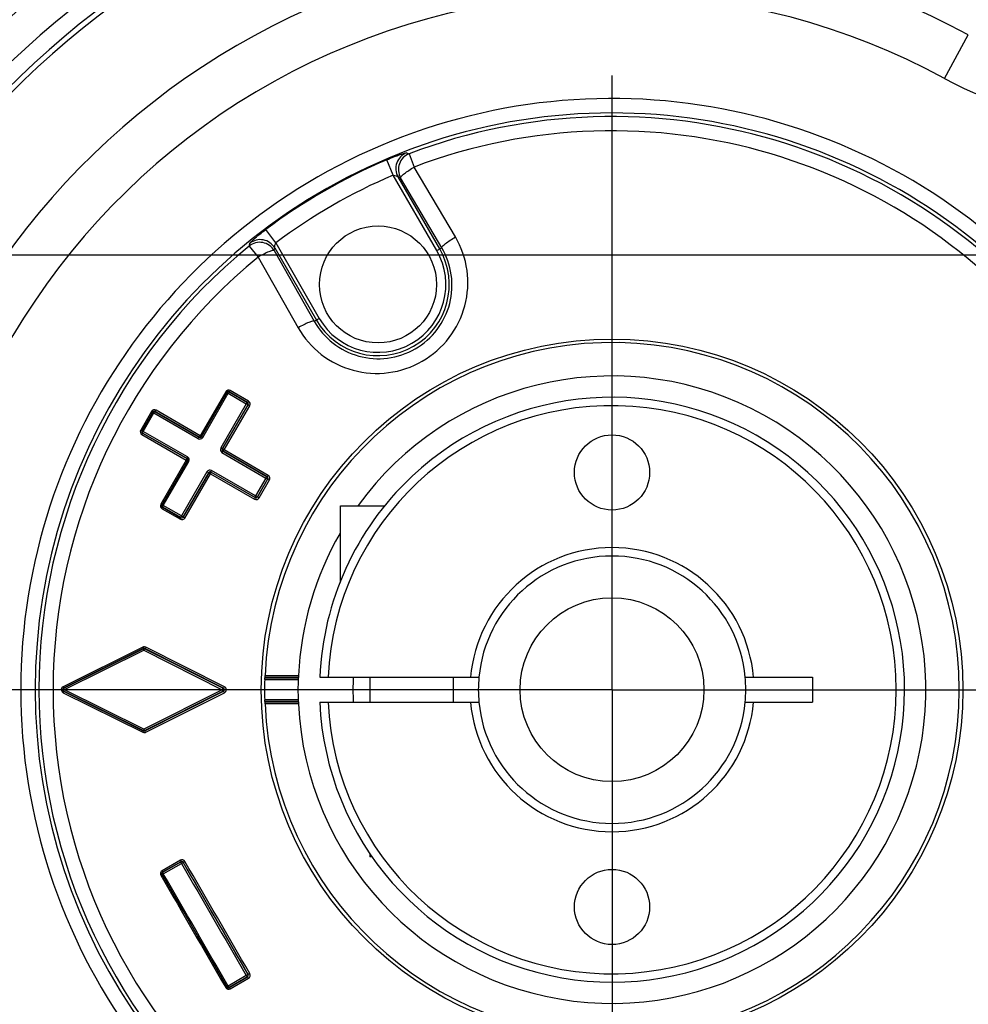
# Model space of a CAD drawing. Header units: millimetres. Extents: x 0 to 594, y 0 to 420.
# Tile 18 of 47: x 257 to 276, y 47 to 67. Entities that reach past the tile are written whole.
import ezdxf

# ---------------------------------------------------------------- set-up
doc = ezdxf.new("R2010")
doc.units = ezdxf.units.MM
doc.header["$LTSCALE"] = 32.67
doc.linetypes.add('CENTER', pattern=[0.6, 0.375, -0.075, 0.075, -0.075])
doc.layers.get('0').update_dxf_attribs({"linetype": 'CONTINUOUS'})
for name, color, linetype in [('ASSY', 7, 'CONTINUOUS'), ('AXIS', 7, 'CONTINUOUS'), ('CHAMFER', 7, 'CONTINUOUS'), ('DRAFT', 7, 'CONTINUOUS'), ('DRIV_DIM', 7, 'CONTINUOUS'), ('ROUND', 7, 'CONTINUOUS')]:
    doc.layers.add(name, color=color, linetype=linetype)
doc.styles.get("Standard").update_dxf_attribs({"font": 'txt', "width": 0.8})
doc.dimstyles.new('DIMSTYLE_2', dxfattribs={"dimtxt": 3.8, "dimasz": 1.8, "dimexe": 2, "dimexo": 1.5, "dimgap": 0.95, "dimtad": 1, "dimdec": 3, "dimlfac": 3, "dimdsep": 46, "dimtxsty": 'STANDARD', "dimblk": 'OPEN', "dimblk1": 'OPEN', "dimblk2": 'OPEN', "dimcen": 0.09, "dimadec": 3, "dimazin": 2, "dimtp": 0.001, "dimtm": 0.001, "dimtfac": 1, "dimtdec": 3, "dimtofl": 0, "dimtmove": 0, "dimatfit": 3, "dimldrblk": 'OPEN', "dimfxl": 1, "dimtolj": 1, "dimarcsym": 0})
doc.dimstyles.new('DIMSTYLE_5', dxfattribs={"dimtxt": 3.8, "dimasz": 1.8, "dimexe": 2, "dimexo": 1.5, "dimgap": 0.95, "dimtad": 1, "dimdec": 3, "dimlfac": 3, "dimdsep": 46, "dimtxsty": 'STANDARD', "dimblk": 'OPEN', "dimblk1": 'OPEN', "dimblk2": 'OPEN', "dimcen": 0.09, "dimadec": 3, "dimazin": 2, "dimtol": 1, "dimtp": 0.02, "dimtm": 0.02, "dimtfac": 1, "dimtdec": 3, "dimtofl": 0, "dimtmove": 0, "dimatfit": 3, "dimldrblk": 'OPEN', "dimfxl": 1, "dimtolj": 1, "dimarcsym": 0})

# ---------------------------------------------------------------- blocks, each defined once
blk = doc.blocks.new('_OPEN')
at = {"color": 0, "linetype": 'ByBlock'}
for p, q in [((0, 0), (-1, 0.342)), ((-1, -0.342), (0, 0)), ((-1, 0), (0, 0))]:
    blk.add_line(p, q, dxfattribs=at)
blk = doc.blocks.new('*D19')
at = {"layer": 'DRIV_DIM', "color": 2, "linetype": 'Continuous'}
for p, q in [((253.576, 61.717), (253.576, 85.274)), ((268.909, 79.252), (268.909, 85.274)), ((253.576, 83.274), (261.242, 83.274)), ((268.909, 83.274), (261.242, 83.274))]:
    blk.add_line(p, q, dxfattribs=at)
at = {"layer": 'DRIV_DIM', "color": 2, "linetype": 'Continuous', "xscale": 1.8, "yscale": 1.8, "zscale": 1.8, "rotation": 180}
blk.add_blockref('_OPEN', (253.576, 83.274), dxfattribs=at)
at = {"layer": 'DRIV_DIM', "color": 2, "linetype": 'Continuous', "xscale": 1.8, "yscale": 1.8, "zscale": 1.8}
blk.add_blockref('_OPEN', (268.909, 83.274), dxfattribs=at)
blk = doc.blocks.new('*D20')
at = {"layer": 'DRIV_DIM', "color": 2, "linetype": 'Continuous'}
for p, q in [((285.576, 70.55), (213.881, 70.55)), ((215.881, 70.55), (215.881, 53.384)), ((215.881, 36.217), (215.881, 53.384)), ((232.82, 36.217), (213.881, 36.217)), ((285.576, 36.217), (243.109, 36.217))]:
    blk.add_line(p, q, dxfattribs=at)
at = {"layer": 'DRIV_DIM', "color": 2, "linetype": 'Continuous', "xscale": 1.8, "yscale": 1.8, "zscale": 1.8}
for p, rotation in [((215.881, 70.55), 90), ((215.881, 36.217), 270)]:
    blk.add_blockref('_OPEN', p, dxfattribs=dict(at, rotation=rotation))
blk = doc.blocks.new('*D21')
at = {"layer": 'DRIV_DIM', "color": 2, "linetype": 'Continuous'}
for p, q in [((223.823, 62.05), (223.823, 53.384)), ((285.076, 62.05), (224.773, 62.05)), ((223.823, 44.717), (223.823, 53.384)), ((285.076, 44.717), (224.773, 44.717))]:
    blk.add_line(p, q, dxfattribs=at)
at = {"layer": 'DRIV_DIM', "color": 2, "linetype": 'Continuous', "xscale": 1.8, "yscale": 1.8, "zscale": 1.8}
for p, rotation in [((223.823, 62.05), 90), ((223.823, 44.717), 270)]:
    blk.add_blockref('_OPEN', p, dxfattribs=dict(at, rotation=rotation))
blk = doc.blocks.new('*D23')
at = {"layer": 'DRIV_DIM', "color": 2, "linetype": 'Continuous'}
for p, q in [((240.126, 53.384), (240.126, 57.384)), ((240.126, 57.384), (240.126, 49.05)), ((246.163, 53.384), (238.126, 53.384)), ((240.126, 19.978), (240.126, 49.05)), ((285.076, 44.717), (238.126, 44.717)), ((240.126, 44.717), (240.126, 19.978))]:
    blk.add_line(p, q, dxfattribs=at)
at = {"layer": 'DRIV_DIM', "color": 2, "linetype": 'Continuous', "xscale": 1.8, "yscale": 1.8, "zscale": 1.8}
for p, rotation in [((240.126, 53.384), 270), ((240.126, 44.717), 90)]:
    blk.add_blockref('_OPEN', p, dxfattribs=dict(at, rotation=rotation))

msp = doc.modelspace()

# ---------------------------------------------------------------- linework, layer by layer
at = {"color": 7, "linetype": 'Continuous'}
for p, q in [((272.90897, 53.63356), (272.90897, 53.13356)), ((264.13148, 50.05022), (264.07563, 50.05022))]:
    msp.add_line(p, q, dxfattribs=at)
msp.add_circle((268.90897, 53.38356), 1.83333, dxfattribs=at)
for radius, start, end in [(18, 92.947941, 267.052059), (17.33333, 92.947941, 267.052059), (5.16667, 177.199748, 182.800252), (2.66667, 174.529701, 185.470299), (2.66667, 354.529701, 5.470299)]:
    msp.add_arc((268.90897, 53.38356), radius, start, end, dxfattribs=at)
at = {"layer": 'ASSY', "color": 7, "linetype": 'Continuous'}
for p, q in [((263.4923, 55.5188), (263.4923, 57.05022)), ((263.4923, 57.05022), (264.38444, 57.05022)), ((264.07563, 53.63356), (264.07563, 53.13356)), ((265.7423, 53.63356), (265.7423, 53.13356)), ((264.07563, 50.11757), (264.07563, 50.05022))]:
    msp.add_line(p, q, dxfattribs=at)
msp.add_circle((264.2423, 61.46646), 1.16667, dxfattribs=at)
at = {"layer": 'AXIS', "color": 7, "linetype": 'CENTER'}
for q in [(268.90897, 77.75199), (247.96472, 53.38356), (268.90897, 29.01513), (324.24229, 53.38356)]:
    msp.add_line((268.90897, 53.38356), q, dxfattribs=at)
at = {"layer": 'AXIS', "color": 7, "linetype": 'Continuous'}
for centre in [(268.90897, 57.71689), (268.90897, 49.05022)]:
    msp.add_circle(centre, 0.75, dxfattribs=at)
for centre, radius, start, end in [((268.90897, 53.38356), 5.83333, 182.456286, 133.127488), ((268.90897, 53.38356), 5.83333, 133.456573, 177.543714), ((261.13675, 61.63354), 5.50116, 313.117552, 313.466508)]:
    msp.add_arc(centre, radius, start, end, dxfattribs=at)
at = {"layer": 'CHAMFER', "color": 7, "linetype": 'Continuous'}
for p, q in [((263.08099, 53.63356), (266.25405, 53.63356)), ((271.56389, 53.63356), (272.90897, 53.63356)), ((263.08099, 53.13356), (266.25405, 53.13356)), ((271.56389, 53.13356), (272.90897, 53.13356))]:
    msp.add_line(p, q, dxfattribs=at)
for radius, start, end in [(5.66662, 182.528576, 177.471424), (2.83326, 5.062093, 174.937907), (2.66667, 5.379379, 174.620621), (2.83326, 185.062093, 354.937907), (2.66667, 185.379379, 354.620621)]:
    msp.add_arc((268.90897, 53.38356), radius, start, end, dxfattribs=at)
at = {"layer": 'DRAFT', "color": 7, "linetype": 'Continuous'}
msp.add_arc((268.90897, 53.38356), 17, 93.275829, 266.724171, dxfattribs=at)
at = {"layer": 'ROUND', "color": 9, "linetype": 'Continuous'}
for p, q in [((275.54018, 65.57594), (276.01331, 66.44587)), ((264.811, 64.09198), (264.86281, 64.0744)), ((264.86281, 64.0744), (264.96302, 63.8096)), ((264.54588, 63.64745), (264.41566, 63.95379)), ((265.41438, 62.14316), (264.54588, 63.64745)), ((265.78516, 62.41364), (264.96302, 63.8096)), ((265.47204, 62.17645), (264.64169, 63.61466)), ((264.64169, 63.61466), (264.69235, 63.59663)), ((265.51314, 62.20018), (264.69235, 63.59663)), ((262.20172, 62.29404), (262.00153, 62.55999)), ((261.67351, 62.23306), (261.68419, 62.28672)), ((262.20172, 62.29404), (263.07022, 60.78976)), ((261.67351, 62.23306), (261.85272, 62.01387)), ((262.17249, 62.14179), (262.18222, 62.19468)), ((262.17249, 62.14179), (262.97146, 60.73274)), ((262.18222, 62.19468), (263.01256, 60.75647)), ((265.41438, 62.14316), (265.51314, 62.20018)), ((261.85272, 62.01387), (262.65059, 60.6039)), ((262.97146, 60.73274), (263.07022, 60.78976)), ((261.20431, 59.32641), (260.69635, 58.44607)), ((261.27547, 59.32236), (261.27482, 59.32478)), ((261.63967, 59.11286), (261.27482, 59.32478)), ((261.27547, 59.32236), (261.63689, 59.11212)), ((261.66023, 59.13863), (261.2954, 59.35057)), ((261.22924, 59.31278), (260.72098, 58.43202)), ((260.7217, 58.42932), (261.22994, 59.31017)), ((260.7453, 58.4159), (261.25391, 59.29728)), ((261.22994, 59.31017), (261.22924, 59.31278)), ((261.25391, 59.29728), (261.61536, 59.08706)), ((259.72381, 58.93395), (259.5096, 58.56294)), ((259.7944, 58.93034), (259.794, 58.93183)), ((260.67545, 58.41982), (259.794, 58.93183)), ((259.7944, 58.93034), (260.6761, 58.41742)), ((260.69635, 58.44607), (259.81491, 58.95809)), ((261.61536, 59.08706), (261.10625, 58.20593)), ((261.64909, 59.06659), (261.14037, 58.18602)), ((261.14294, 58.18671), (261.6516, 59.06726)), ((261.17604, 58.16743), (261.68438, 59.04753)), ((261.63689, 59.11212), (261.63967, 59.11286)), ((261.64909, 59.06659), (261.6516, 59.06726)), ((259.74841, 58.91986), (259.53411, 58.54868)), ((259.53583, 58.54914), (259.74887, 58.91815)), ((259.55928, 58.53546), (259.77245, 58.90468)), ((259.74887, 58.91815), (259.74841, 58.91986)), ((259.77245, 58.90468), (260.65415, 58.39176)), ((259.53583, 58.54914), (259.53411, 58.54868)), ((260.44433, 58.02834), (259.55928, 58.53546)), ((259.53425, 58.47198), (260.41839, 57.96463)), ((259.54803, 58.50361), (259.54654, 58.50322)), ((259.54654, 58.50322), (260.43068, 57.99586)), ((260.43308, 57.9965), (259.54803, 58.50361)), ((260.67545, 58.41982), (260.6761, 58.41742)), ((260.72098, 58.43202), (260.7217, 58.42932)), ((261.14294, 58.18671), (261.14037, 58.18602)), ((261.15514, 58.14118), (261.15226, 58.14041)), ((261.15226, 58.14041), (262.02817, 57.63085)), ((262.03196, 57.63187), (261.15514, 58.14118)), ((262.05285, 57.6581), (261.17604, 58.16743)), ((260.41839, 57.96463), (259.90998, 57.08456)), ((260.44288, 57.95033), (259.93424, 57.06978)), ((259.93686, 57.07049), (260.44557, 57.95105)), ((260.43068, 57.99586), (260.43308, 57.9965)), ((260.44288, 57.95033), (260.44557, 57.95105)), ((261.13031, 58.11476), (262.00623, 57.60521)), ((259.96001, 57.05617), (260.469, 57.93733)), ((261.80154, 57.25067), (260.9223, 57.75447)), ((260.83131, 57.72972), (260.32278, 56.84825)), ((260.86561, 57.71013), (260.35738, 56.82928)), ((260.35805, 56.82677), (260.8663, 57.70755)), ((260.39153, 56.80825), (260.89955, 57.68853)), ((260.8663, 57.70755), (260.86561, 57.71013)), ((260.89955, 57.68853), (261.77905, 57.18386)), ((260.91183, 57.71975), (260.91106, 57.72264)), ((261.7903, 57.21886), (260.91106, 57.72264)), ((260.91183, 57.71975), (261.79132, 57.21506)), ((262.00623, 57.60521), (261.80154, 57.25067)), ((262.04037, 57.58532), (261.83583, 57.23106)), ((261.83678, 57.22751), (262.04392, 57.58627)), ((261.87002, 57.20847), (262.07702, 57.56701)), ((262.02817, 57.63085), (262.03196, 57.63187)), ((262.04037, 57.58532), (262.04392, 57.58627)), ((261.7903, 57.21886), (261.79132, 57.21506)), ((261.83583, 57.23106), (261.83678, 57.22751)), ((259.93686, 57.07049), (259.93424, 57.06978)), ((259.9346, 56.99359), (260.30056, 56.78361)), ((259.94906, 57.02496), (259.94665, 57.02431)), ((259.94665, 57.02431), (260.31259, 56.8143)), ((260.31185, 56.81708), (259.94906, 57.02496)), ((260.32278, 56.84825), (259.96001, 57.05617)), ((260.31185, 56.81708), (260.31259, 56.8143)), ((260.35738, 56.82928), (260.35805, 56.82677)), ((259.55078, 54.23222), (257.96269, 53.44315)), ((261.17958, 53.44314), (259.6104, 54.23204)), ((259.56073, 54.20286), (257.97262, 53.41337)), ((257.97485, 53.41337), (259.56073, 54.20059)), ((257.98843, 53.38602), (259.56949, 54.17131)), ((259.56073, 54.20059), (259.56073, 54.20286)), ((259.56949, 54.17131), (259.57417, 54.16895)), ((259.57417, 54.16895), (261.13229, 53.38351)), ((259.59054, 54.20059), (259.59021, 54.20075)), ((259.59054, 54.20059), (259.59054, 54.20268)), ((261.1597, 53.41337), (259.59054, 54.20268)), ((259.59054, 54.20059), (261.15323, 53.41337)), ((261.9833, 53.61774), (262.65049, 53.61774)), ((261.98851, 53.6319), (262.65575, 53.6319)), ((261.99034, 53.66519), (262.65771, 53.66519)), ((261.9817, 53.58446), (262.64878, 53.58446)), ((257.96269, 53.32397), (259.55078, 52.5349)), ((257.97485, 53.41337), (257.97262, 53.41337)), ((257.97485, 53.35375), (257.97262, 53.35375)), ((257.97262, 53.35375), (259.56073, 52.56426)), ((259.56073, 52.56653), (257.97485, 53.35375)), ((257.98357, 53.38361), (257.98843, 53.38602)), ((257.98847, 53.38117), (257.98357, 53.38361)), ((259.56946, 52.59578), (257.98847, 53.38117)), ((261.13229, 53.38351), (259.5745, 52.59832)), ((259.59054, 52.56443), (261.1597, 53.35375)), ((261.15323, 53.35375), (259.59054, 52.56653)), ((259.6104, 52.53508), (261.17958, 53.32398)), ((261.15323, 53.41337), (261.1597, 53.41337)), ((261.15323, 53.35375), (261.1597, 53.35375)), ((262.64878, 53.18266), (261.9817, 53.18266)), ((262.65049, 53.14937), (261.9833, 53.14937)), ((262.65575, 53.13521), (261.98851, 53.13521)), ((262.65771, 53.10193), (261.99034, 53.10193)), ((259.56073, 52.56653), (259.56073, 52.56426)), ((259.5745, 52.59832), (259.56946, 52.59578)), ((259.59054, 52.56653), (259.59054, 52.56443)), ((260.30056, 49.9835), (259.9346, 49.77352)), ((260.31259, 49.95281), (259.94665, 49.7428)), ((259.94906, 49.74216), (260.31185, 49.95004)), ((259.96001, 49.71095), (260.32278, 49.91886)), ((260.31185, 49.95004), (260.31259, 49.95281)), ((260.35738, 49.93784), (260.35805, 49.94034)), ((259.93686, 49.69663), (259.93424, 49.69733)), ((259.94906, 49.74216), (259.94665, 49.7428)), ((261.61536, 47.68005), (261.25391, 47.46984)), ((261.27482, 47.44234), (261.63967, 47.65425)), ((261.63689, 47.655), (261.27547, 47.44475)), ((261.2954, 47.41654), (261.66023, 47.62848)), ((261.63689, 47.655), (261.63967, 47.65425)), ((261.64909, 47.70052), (261.6516, 47.69985)), ((261.22994, 47.45695), (261.22924, 47.45433)), ((261.27547, 47.44475), (261.27482, 47.44234))]:
    msp.add_line(p, q, dxfattribs=at)
msp.add_circle((268.90897, 53.38356), 6.99508, dxfattribs=at)
for centre, radius, start, end in [((268.90897, 53.38356), 16.89427, 93.276853, 266.723147), ((268.90897, 53.38356), 14.86929, 61.459056, 160.311482), ((268.90897, 53.38356), 13.87902, 61.459056, 169.765113), ((278.79702, 71.53244), 6.78874, 241.331463, 269.953272), ((268.90897, 53.38356), 11.79167, 36.90699, 323.09301), ((268.90897, 53.38356), 11.4309, 36.229968, 110.730153), ((268.90897, 53.38356), 11.14777, 36.229968, 110.730153), ((264.93161, 63.78051), 0.33402, 111.169169, 209.772391), ((264.98228, 63.76248), 0.33402, 110.959256, 209.770897), ((268.90897, 53.38356), 11.48563, 113.029897, 126.970103), ((268.90897, 53.38356), 11.15275, 113.029897, 126.970103), ((261.8839, 61.97363), 0.33402, 30.229103, 129.040744), ((261.89362, 62.02652), 0.33402, 30.227643, 128.830814), ((268.90897, 53.38356), 11.4309, 129.269847, 230.730153), ((264.2423, 61.46646), 1.41998, 210, 30), ((264.2423, 61.46646), 1.3534, 210, 30), ((268.90897, 53.38356), 11.14777, 129.269847, 230.730153), ((261.2588, 59.2935), 0.03333, 60.003304, 149.996696), ((259.77774, 58.90148), 0.03333, 60.003304, 149.996696), ((261.62023, 59.08326), 0.03333, 330.003304, 59.996696), ((259.56469, 58.53248), 0.03333, 150.003304, 239.996696), ((260.69212, 58.44869), 0.03333, 240.003304, 329.996696), ((261.17181, 58.17005), 0.03333, 150.003304, 239.996696), ((260.41401, 57.967), 0.03333, 330.003304, 59.996696), ((260.89517, 57.69089), 0.03333, 60.003304, 149.996696), ((262.0115, 57.60199), 0.03333, 330.003304, 59.996696), ((262.01923, 57.60042), 0.06676, 329.967711, 59.757647), ((261.80697, 57.24772), 0.03333, 240.003304, 329.996696), ((259.96573, 57.05382), 0.03333, 150.003304, 239.996696), ((260.32851, 56.84594), 0.03333, 240.003304, 329.996696), ((259.58042, 54.17252), 0.06665, 105.978145, 116.407613), ((259.57541, 54.17312), 0.03317, 105.805379, 116.275849), ((261.14957, 53.38362), 0.06666, 359.945427, 63.241614), ((257.99196, 53.38354), 0.06635, 169.898062, 179.986358), ((257.99223, 53.38343), 0.06664, 153.407724, 169.840224), ((257.99262, 53.38419), 0.06725, 239.104683, 243.575782), ((257.98766, 53.38419), 0.03396, 233.402872, 243.706273), ((261.13829, 53.38356), 0.03334, 296.621491, 63.378509), ((261.14957, 53.38349), 0.06666, 296.75838, 0.054579), ((259.58034, 52.59485), 0.06691, 287.033968, 296.688864), ((268.90897, 53.38356), 13.87902, 190.234887, 298.540943), ((260.32851, 49.92117), 0.03333, 30.003304, 119.996696), ((259.96573, 49.71329), 0.03333, 120.003304, 209.996696), ((268.90897, 53.38356), 14.86929, 199.688514, 298.540943), ((261.62023, 47.68386), 0.03333, 300.003304, 29.996696), ((261.2588, 47.47362), 0.03333, 210.003304, 299.996696)]:
    msp.add_arc(centre, radius, start, end, dxfattribs=at)
at = {"layer": 'ROUND', "color": 7, "linetype": 'Continuous'}
for centre, radius, start, end in [((268.90897, 53.38356), 11.50401, 36.400028, 323.599972), ((268.90897, 53.38356), 6.92436, 182.331014, 177.668986), ((268.90897, 53.38356), 6.25759, 182.579552, 144.039535), ((268.90897, 53.38356), 6.25759, 150.046722, 177.420448), ((259.57563, 54.17071), 0.0334, 81.190399, 95.871316), ((259.57556, 54.17052), 0.03359, 64.142691, 81.115361), ((268.90897, 53.38356), 6.93018, 178.338823, 181.661177), ((268.90897, 53.38356), 6.26341, 178.161926, 181.838074), ((263.97616, 53.54224), 1.32806, 177.481317, 178.17837), ((257.98949, 53.38343), 0.03302, 212.249379, 219.723917), ((259.57556, 52.59658), 0.03358, 279.032958, 296.491961)]:
    msp.add_arc(centre, radius, start, end, dxfattribs=at)
for centre, major_axis, start_param, end_param in [((268.90897, 50.75837), (0, 7.88198), 1.19762496, 1.19955328), ((268.90897, 51.00815), (0, 7.13202), 7.47724971, 7.47938369), ((268.90897, 56.00875), (0, 7.88198), -4.34114593, -4.33921761), ((268.90897, 55.75897), (0, 7.13202), -4.33779104, -4.33565705)]:
    msp.add_ellipse(centre, major_axis=major_axis, ratio=0.94290476, start_param=start_param, end_param=end_param, dxfattribs=at)
at = {"layer": 'ROUND', "color": 9, "linetype": 'Continuous'}
for points, knots in [([(264.41566, 63.95379), (264.46233, 63.97363), (264.53089, 64.00154), (264.6196, 64.03499), (264.67781, 64.0558), (264.72729, 64.07205), (264.76646, 64.0843), (264.79261, 64.08987), (264.8068, 64.09339), (264.811, 64.09198)], [0, 0, 0, 0, 0.36246306, 0.52887587, 0.67780959, 0.80391959, 0.90216069, 0.96838973, 1, 1, 1, 1]), ([(264.54588, 63.64745), (264.56596, 63.6453), (264.59425, 63.63876), (264.62557, 63.62589), (264.63835, 63.61882), (264.64188, 63.61433)], [0, 0, 0, 0, 0.59017067, 0.83305354, 1, 1, 1, 1]), ([(264.69235, 63.59663), (264.69153, 63.60101), (264.69709, 63.61325), (264.72088, 63.64177), (264.77528, 63.68722), (264.8599, 63.74709), (264.92672, 63.78844), (264.96302, 63.8096)], [0, 0, 0, 0, 0.03829307, 0.10512159, 0.32576239, 0.63863579, 1, 1, 1, 1]), ([(261.68419, 62.28672), (261.68506, 62.29105), (261.69521, 62.30158), (261.71311, 62.32145), (261.7433, 62.34924), (261.78212, 62.38396), (261.82924, 62.42398), (261.90257, 62.48408), (261.96101, 62.5295), (262.00153, 62.55999)], [0, 0, 0, 0, 0.03161079, 0.0978392, 0.19608043, 0.32219113, 0.47112504, 0.63753714, 1, 1, 1, 1]), ([(262.1824, 62.19435), (262.18028, 62.19966), (262.18054, 62.21426), (262.18507, 62.24782), (262.19354, 62.27558), (262.20172, 62.29404)], [0, 0, 0, 0, 0.16697181, 0.40983779, 1, 1, 1, 1]), ([(262.65059, 60.6039), (262.76633, 60.39935), (263.08305, 60.03205), (263.73206, 59.70939), (264.45842, 59.66099), (265.14931, 59.89579), (265.69803, 60.37681), (266.01918, 61.03013), (266.0641, 61.75343), (265.90438, 62.21124), (265.78516, 62.41364)], [0, 0, 0, 0, 0.1244643, 0.24911293, 0.37431117, 0.50002665, 0.62574226, 0.75094371, 0.87559773, 1, 1, 1, 1]), ([(265.51314, 62.20018), (265.51233, 62.20456), (265.51796, 62.21682), (265.5419, 62.24539), (265.59662, 62.29096), (265.68162, 62.35097), (265.74872, 62.39243), (265.78516, 62.41364)], [0, 0, 0, 0, 0.03819214, 0.10502446, 0.32582555, 0.63882756, 1, 1, 1, 1]), ([(262.17249, 62.14179), (262.16911, 62.14469), (262.15574, 62.14599), (262.11914, 62.13965), (262.05258, 62.11527), (261.95842, 62.07192), (261.8892, 62.03473), (261.85272, 62.01387)], [0, 0, 0, 0, 0.03829307, 0.10512159, 0.32576239, 0.63863579, 1, 1, 1, 1]), ([(262.97146, 60.73274), (263.06533, 60.56653), (263.3218, 60.26766), (263.84769, 60.00208), (264.43909, 59.95822), (265.00371, 60.14791), (265.45024, 60.54212), (265.70786, 61.07627), (265.7407, 61.66442), (265.6101, 62.03587), (265.51314, 62.20018)], [0, 0, 0, 0, 0.12419982, 0.24868232, 0.37397142, 0.50002622, 0.62608112, 0.75137325, 0.87586102, 1, 1, 1, 1]), ([(262.97146, 60.73274), (262.96807, 60.73564), (262.95464, 60.73688), (262.91793, 60.73043), (262.85111, 60.70584), (262.75663, 60.66223), (262.68718, 60.62485), (262.65059, 60.6039)], [0, 0, 0, 0, 0.03819213, 0.10502445, 0.32582553, 0.63882753, 1, 1, 1, 1]), ([(261.2954, 59.35057), (261.28076, 59.35908), (261.24304, 59.36473), (261.21285, 59.3412), (261.20431, 59.32641)], [0, 0, 0, 0, 0.49791553, 1, 1, 1, 1]), ([(261.20431, 59.32641), (261.2075, 59.32458), (261.21334, 59.32141), (261.22096, 59.31667), (261.22605, 59.31489), (261.22853, 59.31254), (261.22924, 59.31278)], [0, 0, 0, 0, 0.38815385, 0.70864561, 0.92081012, 1, 1, 1, 1]), ([(261.27482, 59.32478), (261.26758, 59.32901), (261.24878, 59.332), (261.23355, 59.32027), (261.22924, 59.31278)], [0, 0, 0, 0, 0.49252074, 1, 1, 1, 1]), ([(261.27547, 59.32236), (261.27441, 59.32285), (261.27071, 59.32034), (261.26368, 59.31269), (261.25778, 59.30387), (261.25391, 59.29728)], [0, 0, 0, 0, 0.10313214, 0.32001862, 1, 1, 1, 1]), ([(261.2954, 59.35057), (261.29154, 59.34396), (261.28577, 59.33488), (261.27913, 59.32736), (261.2758, 59.32435), (261.27482, 59.32478)], [0, 0, 0, 0, 0.68699317, 0.90382102, 1, 1, 1, 1]), ([(261.22994, 59.31017), (261.23059, 59.31047), (261.23307, 59.3082), (261.23786, 59.30661), (261.24524, 59.30206), (261.25084, 59.29904), (261.25391, 59.29728)], [0, 0, 0, 0, 0.07884339, 0.2897667, 0.60969195, 1, 1, 1, 1]), ([(261.66023, 59.13863), (261.65637, 59.13203), (261.65061, 59.12296), (261.64398, 59.11545), (261.64065, 59.11244), (261.63967, 59.11286)], [0, 0, 0, 0, 0.68705565, 0.90384856, 1, 1, 1, 1]), ([(261.68438, 59.04753), (261.6929, 59.06228), (261.69833, 59.10004), (261.67489, 59.13011), (261.66023, 59.13863)], [0, 0, 0, 0, 0.50124877, 1, 1, 1, 1]), ([(259.81491, 58.95809), (259.80026, 58.9666), (259.76255, 58.97225), (259.73235, 58.94874), (259.72381, 58.93395)], [0, 0, 0, 0, 0.4978628, 1, 1, 1, 1]), ([(259.72381, 58.93395), (259.72961, 58.93061), (259.73802, 58.92636), (259.74583, 58.92081), (259.74841, 58.91986)], [0, 0, 0, 0, 0.70906788, 1, 1, 1, 1]), ([(259.794, 58.93183), (259.78677, 58.93606), (259.76798, 58.93906), (259.75273, 58.92735), (259.74841, 58.91986)], [0, 0, 0, 0, 0.49226118, 1, 1, 1, 1]), ([(259.7944, 58.93034), (259.79332, 58.93084), (259.78953, 58.92825), (259.78237, 58.92044), (259.77637, 58.91141), (259.77245, 58.90468)], [0, 0, 0, 0, 0.10342352, 0.3210824, 1, 1, 1, 1]), ([(259.81491, 58.95809), (259.811, 58.95137), (259.80514, 58.94212), (259.7984, 58.93447), (259.79501, 58.93139), (259.794, 58.93183)], [0, 0, 0, 0, 0.68602815, 0.90349935, 1, 1, 1, 1]), ([(261.63689, 59.11212), (261.63584, 59.1126), (261.63215, 59.1101), (261.62512, 59.10246), (261.61923, 59.09364), (261.61536, 59.08706)], [0, 0, 0, 0, 0.10303362, 0.31986127, 1, 1, 1, 1]), ([(261.64909, 59.06659), (261.64902, 59.06771), (261.64388, 59.06916), (261.63824, 59.07424), (261.62717, 59.08005), (261.61952, 59.08469), (261.61536, 59.08706)], [0, 0, 0, 0, 0.08509363, 0.31096241, 0.63612822, 1, 1, 1, 1]), ([(261.6516, 59.06726), (261.6559, 59.07469), (261.65861, 59.09359), (261.64693, 59.10862), (261.63967, 59.11286)], [0, 0, 0, 0, 0.50519593, 1, 1, 1, 1]), ([(261.68438, 59.04753), (261.68032, 59.04985), (261.67285, 59.05437), (261.66219, 59.05997), (261.65655, 59.06489), (261.65177, 59.0662), (261.6516, 59.06726)], [0, 0, 0, 0, 0.36645483, 0.69158981, 0.91556833, 1, 1, 1, 1]), ([(259.74887, 58.91815), (259.75136, 58.91735), (259.75878, 58.91183), (259.76687, 58.90789), (259.77245, 58.90468)], [0, 0, 0, 0, 0.28909402, 1, 1, 1, 1]), ([(259.5096, 58.56294), (259.50108, 58.54818), (259.49579, 58.51029), (259.51954, 58.48043), (259.53425, 58.47198)], [0, 0, 0, 0, 0.50119224, 1, 1, 1, 1]), ([(259.5096, 58.56294), (259.51541, 58.55959), (259.52328, 58.55443), (259.532, 58.55044), (259.53411, 58.54868)], [0, 0, 0, 0, 0.70906789, 1, 1, 1, 1]), ([(259.53411, 58.54868), (259.52979, 58.54121), (259.52726, 58.52216), (259.53925, 58.50737), (259.54654, 58.50322)], [0, 0, 0, 0, 0.50677945, 1, 1, 1, 1]), ([(259.53583, 58.54914), (259.53776, 58.54738), (259.54625, 58.54371), (259.55371, 58.53868), (259.55928, 58.53546)], [0, 0, 0, 0, 0.28909402, 1, 1, 1, 1]), ([(259.54803, 58.50361), (259.54706, 58.5043), (259.5474, 58.50887), (259.55059, 58.51898), (259.55541, 58.5287), (259.55928, 58.53546)], [0, 0, 0, 0, 0.10342351, 0.32108239, 1, 1, 1, 1]), ([(259.53425, 58.47198), (259.53812, 58.47873), (259.5432, 58.48842), (259.54646, 58.49808), (259.54742, 58.50256), (259.54654, 58.50322)], [0, 0, 0, 0, 0.68602814, 0.90349935, 1, 1, 1, 1]), ([(260.6761, 58.41742), (260.67502, 58.41791), (260.67123, 58.41532), (260.66407, 58.40752), (260.65807, 58.39849), (260.65415, 58.39176)], [0, 0, 0, 0, 0.10349021, 0.32115247, 1, 1, 1, 1]), ([(260.65415, 58.39176), (260.66877, 58.38325), (260.70649, 58.37755), (260.73674, 58.40107), (260.7453, 58.4159)], [0, 0, 0, 0, 0.49696391, 1, 1, 1, 1]), ([(260.69635, 58.44607), (260.69244, 58.43935), (260.68659, 58.43011), (260.67985, 58.42246), (260.67646, 58.41939), (260.67545, 58.41982)], [0, 0, 0, 0, 0.68613898, 0.9035799, 1, 1, 1, 1]), ([(260.6761, 58.41742), (260.68328, 58.41321), (260.70202, 58.4101), (260.71736, 58.42179), (260.7217, 58.42932)], [0, 0, 0, 0, 0.48901717, 1, 1, 1, 1]), ([(260.69635, 58.44607), (260.70216, 58.44273), (260.71063, 58.4387), (260.71834, 58.43278), (260.72098, 58.43202)], [0, 0, 0, 0, 0.70915557, 1, 1, 1, 1]), ([(260.7217, 58.42932), (260.72426, 58.42875), (260.73157, 58.4228), (260.73973, 58.41911), (260.7453, 58.4159)], [0, 0, 0, 0, 0.2891929, 1, 1, 1, 1]), ([(261.10625, 58.20593), (261.0977, 58.19114), (261.09227, 58.15336), (261.11569, 58.12327), (261.13031, 58.11476)], [0, 0, 0, 0, 0.5023687, 1, 1, 1, 1]), ([(261.14037, 58.18602), (261.13762, 58.18906), (261.12468, 58.1938), (261.11411, 58.2014), (261.10625, 58.20593)], [0, 0, 0, 0, 0.31073016, 1, 1, 1, 1]), ([(261.15226, 58.14041), (261.15118, 58.14091), (261.14739, 58.13832), (261.14023, 58.13051), (261.13423, 58.12148), (261.13031, 58.11476)], [0, 0, 0, 0, 0.10348949, 0.32114418, 1, 1, 1, 1]), ([(261.14037, 58.18602), (261.13604, 58.17853), (261.13339, 58.15959), (261.14507, 58.14462), (261.15226, 58.14041)], [0, 0, 0, 0, 0.50933574, 1, 1, 1, 1]), ([(261.17604, 58.16743), (261.16839, 58.17184), (261.15797, 58.17906), (261.14574, 58.18394), (261.14294, 58.18671)], [0, 0, 0, 0, 0.69197877, 1, 1, 1, 1]), ([(261.17604, 58.16743), (261.17213, 58.16071), (261.16628, 58.15147), (261.15954, 58.14382), (261.15615, 58.14075), (261.15514, 58.14118)], [0, 0, 0, 0, 0.6862324, 0.90364806, 1, 1, 1, 1]), ([(260.41839, 57.96463), (260.42226, 57.97138), (260.42734, 57.98107), (260.43059, 57.99073), (260.43156, 57.99521), (260.43068, 57.99586)], [0, 0, 0, 0, 0.68613899, 0.9035799, 1, 1, 1, 1]), ([(260.41839, 57.96463), (260.4242, 57.96128), (260.43192, 57.95595), (260.4409, 57.95224), (260.44288, 57.95033)], [0, 0, 0, 0, 0.70915557, 1, 1, 1, 1]), ([(260.43308, 57.9965), (260.43211, 57.99719), (260.43246, 58.00176), (260.43564, 58.01187), (260.44046, 58.02158), (260.44433, 58.02834)], [0, 0, 0, 0, 0.10349021, 0.32115248, 1, 1, 1, 1]), ([(260.44557, 57.95105), (260.44993, 57.95858), (260.45238, 57.97771), (260.44032, 57.99239), (260.43308, 57.9965)], [0, 0, 0, 0, 0.51090945, 1, 1, 1, 1]), ([(260.469, 57.93733), (260.47755, 57.95213), (260.48282, 57.99007), (260.45903, 58.01991), (260.44433, 58.02834)], [0, 0, 0, 0, 0.50223956, 1, 1, 1, 1]), ([(260.44557, 57.95105), (260.44735, 57.94913), (260.45616, 57.94577), (260.46343, 57.94055), (260.469, 57.93733)], [0, 0, 0, 0, 0.28919289, 1, 1, 1, 1]), ([(260.9223, 57.75447), (260.90764, 57.76287), (260.86988, 57.76813), (260.83986, 57.74454), (260.83131, 57.72972)], [0, 0, 0, 0, 0.49684037, 1, 1, 1, 1]), ([(260.91106, 57.72264), (260.91009, 57.72332), (260.91044, 57.7279), (260.91362, 57.738), (260.91844, 57.74771), (260.9223, 57.75447)], [0, 0, 0, 0, 0.10348948, 0.32114417, 1, 1, 1, 1]), ([(260.86561, 57.71013), (260.86161, 57.71099), (260.85103, 57.71983), (260.83916, 57.72518), (260.83131, 57.72972)], [0, 0, 0, 0, 0.31073018, 1, 1, 1, 1]), ([(260.91106, 57.72264), (260.90381, 57.72676), (260.88501, 57.72939), (260.86994, 57.71763), (260.86561, 57.71013)], [0, 0, 0, 0, 0.49060123, 1, 1, 1, 1]), ([(260.89955, 57.68853), (260.8919, 57.69296), (260.88045, 57.69836), (260.8701, 57.70652), (260.8663, 57.70755)], [0, 0, 0, 0, 0.69197877, 1, 1, 1, 1]), ([(260.89955, 57.68853), (260.90341, 57.69528), (260.90849, 57.70497), (260.91175, 57.71463), (260.91271, 57.7191), (260.91183, 57.71975)], [0, 0, 0, 0, 0.68623241, 0.90364806, 1, 1, 1, 1]), ([(262.02817, 57.63085), (262.02709, 57.63135), (262.02331, 57.62877), (262.01615, 57.62096), (262.01015, 57.61194), (262.00623, 57.60521)], [0, 0, 0, 0, 0.10334311, 0.32094545, 1, 1, 1, 1]), ([(262.04037, 57.58532), (262.03749, 57.58823), (262.02481, 57.59321), (262.0141, 57.60068), (262.00623, 57.60521)], [0, 0, 0, 0, 0.31065705, 1, 1, 1, 1]), ([(262.05285, 57.6581), (262.04894, 57.65138), (262.0431, 57.64215), (262.03636, 57.63451), (262.03297, 57.63143), (262.03196, 57.63187)], [0, 0, 0, 0, 0.68608158, 0.90351005, 1, 1, 1, 1]), ([(262.04392, 57.58627), (262.04822, 57.59371), (262.05091, 57.61261), (262.03922, 57.62763), (262.03196, 57.63187)], [0, 0, 0, 0, 0.50556027, 1, 1, 1, 1]), ([(262.07702, 57.56701), (262.06937, 57.57142), (262.05885, 57.57853), (262.04681, 57.58361), (262.04392, 57.58627)], [0, 0, 0, 0, 0.69177573, 1, 1, 1, 1]), ([(261.77905, 57.18386), (261.78291, 57.1906), (261.78798, 57.20028), (261.79124, 57.20994), (261.7922, 57.21441), (261.79132, 57.21506)], [0, 0, 0, 0, 0.68608159, 0.90351005, 1, 1, 1, 1]), ([(261.77905, 57.18386), (261.79372, 57.17544), (261.83146, 57.17013), (261.86148, 57.19369), (261.87002, 57.20847)], [0, 0, 0, 0, 0.4977441, 1, 1, 1, 1]), ([(261.7903, 57.21886), (261.78934, 57.21954), (261.78968, 57.22411), (261.79287, 57.23421), (261.79768, 57.24392), (261.80154, 57.25067)], [0, 0, 0, 0, 0.10334309, 0.32094543, 1, 1, 1, 1]), ([(261.79132, 57.21506), (261.79861, 57.21091), (261.81744, 57.20828), (261.83248, 57.22005), (261.83678, 57.22751)], [0, 0, 0, 0, 0.49350066, 1, 1, 1, 1]), ([(261.83583, 57.23106), (261.83188, 57.2321), (261.82122, 57.24059), (261.8094, 57.24613), (261.80154, 57.25067)], [0, 0, 0, 0, 0.31065705, 1, 1, 1, 1]), ([(261.87002, 57.20847), (261.86237, 57.21289), (261.85096, 57.21844), (261.84054, 57.22633), (261.83678, 57.22751)], [0, 0, 0, 0, 0.6917757, 1, 1, 1, 1]), ([(259.90998, 57.08456), (259.90145, 57.0698), (259.89614, 57.03191), (259.91988, 57.00204), (259.9346, 56.99359)], [0, 0, 0, 0, 0.50117216, 1, 1, 1, 1]), ([(259.90998, 57.08456), (259.91316, 57.08271), (259.91882, 57.07924), (259.92674, 57.07501), (259.93083, 57.0715), (259.9341, 57.07052), (259.93424, 57.06978)], [0, 0, 0, 0, 0.38815386, 0.70864563, 0.92081012, 1, 1, 1, 1]), ([(259.93424, 57.06978), (259.92992, 57.06232), (259.92736, 57.04327), (259.93935, 57.02847), (259.94665, 57.02431)], [0, 0, 0, 0, 0.50654437, 1, 1, 1, 1]), ([(259.9346, 56.99359), (259.93839, 57.00024), (259.94337, 57.00978), (259.94656, 57.01928), (259.94751, 57.02367), (259.94665, 57.02431)], [0, 0, 0, 0, 0.68699316, 0.90382102, 1, 1, 1, 1]), ([(259.93686, 57.07049), (259.93692, 57.06977), (259.94013, 57.06876), (259.94391, 57.06541), (259.95153, 57.06129), (259.95695, 57.05796), (259.96001, 57.05617)], [0, 0, 0, 0, 0.07884339, 0.2897667, 0.60969195, 1, 1, 1, 1]), ([(259.94906, 57.02496), (259.94811, 57.02563), (259.94844, 57.03009), (259.95154, 57.04), (259.95624, 57.04952), (259.96001, 57.05617)], [0, 0, 0, 0, 0.10313213, 0.32001861, 1, 1, 1, 1]), ([(260.30056, 56.78361), (260.30434, 56.79026), (260.30932, 56.79978), (260.31251, 56.80928), (260.31345, 56.81366), (260.31259, 56.8143)], [0, 0, 0, 0, 0.68705566, 0.90384857, 1, 1, 1, 1]), ([(260.30056, 56.78361), (260.31524, 56.77519), (260.35298, 56.7699), (260.38299, 56.79347), (260.39153, 56.80825)], [0, 0, 0, 0, 0.49780822, 1, 1, 1, 1]), ([(260.31185, 56.81708), (260.31091, 56.81775), (260.31123, 56.8222), (260.31433, 56.8321), (260.31902, 56.84161), (260.32278, 56.84825)], [0, 0, 0, 0, 0.10303361, 0.31986126, 1, 1, 1, 1]), ([(260.31259, 56.8143), (260.31988, 56.81014), (260.33873, 56.80752), (260.35376, 56.81932), (260.35805, 56.82677)], [0, 0, 0, 0, 0.49387308, 1, 1, 1, 1]), ([(260.35738, 56.82928), (260.35638, 56.82878), (260.35255, 56.83251), (260.34533, 56.83485), (260.33476, 56.84153), (260.32692, 56.84584), (260.32278, 56.84825)], [0, 0, 0, 0, 0.08509363, 0.31096241, 0.63612822, 1, 1, 1, 1]), ([(260.39153, 56.80825), (260.38749, 56.8106), (260.37984, 56.81481), (260.36966, 56.82125), (260.36258, 56.82367), (260.35906, 56.82715), (260.35805, 56.82677)], [0, 0, 0, 0, 0.36645481, 0.69158978, 0.91556832, 1, 1, 1, 1]), ([(259.55078, 54.23222), (259.55394, 54.2257), (259.55818, 54.21645), (259.56063, 54.20748), (259.56153, 54.2034), (259.56073, 54.20286)], [0, 0, 0, 0, 0.69305577, 0.90772371, 1, 1, 1, 1]), ([(259.6104, 54.23204), (259.60677, 54.2247), (259.60131, 54.21444), (259.59484, 54.20603), (259.59161, 54.2023), (259.59054, 54.20268)], [0, 0, 0, 0, 0.68516494, 0.90489112, 1, 1, 1, 1]), ([(259.56073, 54.20059), (259.55938, 54.19972), (259.56107, 54.19284), (259.56223, 54.18866), (259.56351, 54.18522)], [0, 0, 0, 0, 0.30341231, 1, 1, 1, 1]), ([(259.56948, 54.1713), (259.57146, 54.17677), (259.57723, 54.18536), (259.58257, 54.19419), (259.58563, 54.19739)], [0, 0, 0, 0, 0.56779066, 1, 1, 1, 1]), ([(259.58563, 54.19739), (259.58656, 54.19836), (259.58802, 54.19946), (259.58993, 54.20076), (259.59054, 54.20059)], [0, 0, 0, 0, 0.67963057, 1, 1, 1, 1]), ([(257.96269, 53.44315), (257.96589, 53.43657), (257.97014, 53.42721), (257.97263, 53.41808), (257.97344, 53.41392), (257.97262, 53.41337)], [0, 0, 0, 0, 0.69151187, 0.90659475, 1, 1, 1, 1]), ([(261.17958, 53.44314), (261.17593, 53.43572), (261.17044, 53.42532), (261.16395, 53.41685), (261.16077, 53.41299), (261.1597, 53.41337)], [0, 0, 0, 0, 0.68541676, 0.90560371, 1, 1, 1, 1]), ([(257.96269, 53.32397), (257.96589, 53.33055), (257.97014, 53.33991), (257.97263, 53.34904), (257.97344, 53.3532), (257.97262, 53.35375)], [0, 0, 0, 0, 0.69151187, 0.90659475, 1, 1, 1, 1]), ([(257.97485, 53.35375), (257.97397, 53.35431), (257.97418, 53.35846), (257.97655, 53.36782), (257.98046, 53.37705), (257.98358, 53.38356)], [0, 0, 0, 0, 0.09975803, 0.31449, 1, 1, 1, 1]), ([(257.98358, 53.38356), (257.98034, 53.39), (257.97626, 53.39914), (257.97435, 53.40877), (257.97407, 53.41271), (257.97485, 53.41337)], [0, 0, 0, 0, 0.68618452, 0.90263343, 1, 1, 1, 1]), ([(261.15323, 53.41337), (261.15413, 53.41262), (261.14919, 53.41166), (261.1474, 53.40897), (261.143, 53.40346), (261.13811, 53.39506), (261.13356, 53.3878), (261.13214, 53.38356)], [0, 0, 0, 0, 0.09494502, 0.1949944, 0.31988135, 0.63797971, 1, 1, 1, 1]), ([(261.13214, 53.38356), (261.13357, 53.37932), (261.13811, 53.37206), (261.143, 53.36366), (261.14741, 53.35815), (261.14919, 53.35546), (261.15413, 53.3545), (261.15323, 53.35375)], [0, 0, 0, 0, 0.36205736, 0.68018521, 0.80508216, 0.90512454, 1, 1, 1, 1]), ([(261.17958, 53.32398), (261.17593, 53.33139), (261.17044, 53.3418), (261.16395, 53.35027), (261.16077, 53.35412), (261.1597, 53.35375)], [0, 0, 0, 0, 0.68541677, 0.90560372, 1, 1, 1, 1]), ([(259.55078, 52.5349), (259.55394, 52.54141), (259.55818, 52.55066), (259.56063, 52.55963), (259.56153, 52.56372), (259.56073, 52.56426)], [0, 0, 0, 0, 0.69305578, 0.90772371, 1, 1, 1, 1]), ([(259.56948, 52.59582), (259.56711, 52.58911), (259.5625, 52.58033), (259.56009, 52.57117), (259.55985, 52.56706), (259.56073, 52.56653)], [0, 0, 0, 0, 0.68698258, 0.9005334, 1, 1, 1, 1]), ([(259.59054, 52.56653), (259.58938, 52.56609), (259.58568, 52.56944), (259.57881, 52.57818), (259.57312, 52.58837), (259.56948, 52.59582)], [0, 0, 0, 0, 0.10113776, 0.32150867, 1, 1, 1, 1]), ([(259.6104, 52.53508), (259.60677, 52.54242), (259.60131, 52.55267), (259.59484, 52.56109), (259.59161, 52.56481), (259.59054, 52.56443)], [0, 0, 0, 0, 0.68516493, 0.90489111, 1, 1, 1, 1]), ([(260.39153, 49.95886), (260.38301, 49.97362), (260.35303, 49.9972), (260.31526, 49.99194), (260.30056, 49.9835)], [0, 0, 0, 0, 0.50124813, 1, 1, 1, 1]), ([(260.30056, 49.9835), (260.30434, 49.97686), (260.30932, 49.96733), (260.31251, 49.95784), (260.31345, 49.95345), (260.31259, 49.95281)], [0, 0, 0, 0, 0.68705565, 0.90384856, 1, 1, 1, 1]), ([(260.31185, 49.95004), (260.31091, 49.94937), (260.31123, 49.94492), (260.31433, 49.93502), (260.31902, 49.9255), (260.32278, 49.91886)], [0, 0, 0, 0, 0.10303362, 0.31986127, 1, 1, 1, 1]), ([(260.35805, 49.94034), (260.35376, 49.94778), (260.33876, 49.95958), (260.3199, 49.95698), (260.31259, 49.95281)], [0, 0, 0, 0, 0.5051953, 1, 1, 1, 1]), ([(260.35738, 49.93784), (260.35638, 49.93834), (260.35255, 49.93461), (260.34533, 49.93226), (260.33476, 49.92559), (260.32692, 49.92127), (260.32278, 49.91886)], [0, 0, 0, 0, 0.08509363, 0.31096241, 0.63612822, 1, 1, 1, 1]), ([(260.39153, 49.95886), (260.38749, 49.95651), (260.37984, 49.95231), (260.36966, 49.94587), (260.36258, 49.94345), (260.35906, 49.93996), (260.35805, 49.94034)], [0, 0, 0, 0, 0.36645483, 0.69158981, 0.91556833, 1, 1, 1, 1]), ([(259.9346, 49.77352), (259.91991, 49.76509), (259.89615, 49.73525), (259.90144, 49.69735), (259.90998, 49.68256)], [0, 0, 0, 0, 0.49791441, 1, 1, 1, 1]), ([(259.90998, 49.68256), (259.91316, 49.68441), (259.91882, 49.68787), (259.92674, 49.69211), (259.93083, 49.69562), (259.9341, 49.69659), (259.93424, 49.69733)], [0, 0, 0, 0, 0.38815385, 0.70864561, 0.92081011, 1, 1, 1, 1]), ([(259.94665, 49.7428), (259.93936, 49.73865), (259.92737, 49.72387), (259.92992, 49.70481), (259.93424, 49.69733)], [0, 0, 0, 0, 0.49251956, 1, 1, 1, 1]), ([(259.9346, 49.77352), (259.93839, 49.76687), (259.94337, 49.75734), (259.94656, 49.74783), (259.94751, 49.74344), (259.94665, 49.7428)], [0, 0, 0, 0, 0.68699317, 0.90382102, 1, 1, 1, 1]), ([(259.93686, 49.69663), (259.93692, 49.69734), (259.94013, 49.69836), (259.94391, 49.70171), (259.95153, 49.70582), (259.95695, 49.70916), (259.96001, 49.71095)], [0, 0, 0, 0, 0.07884339, 0.2897667, 0.60969195, 1, 1, 1, 1]), ([(259.94906, 49.74216), (259.94811, 49.74149), (259.94844, 49.73703), (259.95154, 49.72711), (259.95624, 49.71759), (259.96001, 49.71095)], [0, 0, 0, 0, 0.10313214, 0.32001862, 1, 1, 1, 1]), ([(261.64909, 47.70052), (261.64902, 47.69941), (261.64388, 47.69796), (261.63824, 47.69288), (261.62717, 47.68706), (261.61952, 47.68243), (261.61536, 47.68005)], [0, 0, 0, 0, 0.08509363, 0.31096241, 0.63612822, 1, 1, 1, 1]), ([(261.63689, 47.655), (261.63584, 47.65451), (261.63215, 47.65702), (261.62512, 47.66466), (261.61923, 47.67347), (261.61536, 47.68005)], [0, 0, 0, 0, 0.10303361, 0.31986126, 1, 1, 1, 1]), ([(261.63967, 47.65425), (261.64692, 47.65849), (261.65861, 47.6735), (261.6559, 47.69241), (261.6516, 47.69985)], [0, 0, 0, 0, 0.49387244, 1, 1, 1, 1]), ([(261.66023, 47.62848), (261.65637, 47.63509), (261.65061, 47.64416), (261.64398, 47.65167), (261.64065, 47.65468), (261.63967, 47.65425)], [0, 0, 0, 0, 0.68705566, 0.90384857, 1, 1, 1, 1]), ([(261.68438, 47.71959), (261.68032, 47.71726), (261.67285, 47.71274), (261.66219, 47.70714), (261.65655, 47.70223), (261.65177, 47.70092), (261.6516, 47.69985)], [0, 0, 0, 0, 0.36645481, 0.69158977, 0.91556832, 1, 1, 1, 1]), ([(261.66023, 47.62848), (261.67486, 47.63698), (261.69832, 47.66703), (261.69291, 47.7048), (261.68438, 47.71959)], [0, 0, 0, 0, 0.49780758, 1, 1, 1, 1]), ([(261.20431, 47.44071), (261.2075, 47.44253), (261.21334, 47.44571), (261.22096, 47.45045), (261.22605, 47.45223), (261.22853, 47.45458), (261.22924, 47.45433)], [0, 0, 0, 0, 0.38815386, 0.70864563, 0.92081012, 1, 1, 1, 1]), ([(261.20431, 47.44071), (261.21283, 47.42594), (261.24299, 47.4024), (261.28073, 47.40802), (261.2954, 47.41654)], [0, 0, 0, 0, 0.50117132, 1, 1, 1, 1]), ([(261.22924, 47.45433), (261.23354, 47.44686), (261.24876, 47.43512), (261.26757, 47.4381), (261.27482, 47.44234)], [0, 0, 0, 0, 0.50654354, 1, 1, 1, 1]), ([(261.22994, 47.45695), (261.23059, 47.45664), (261.23307, 47.45892), (261.23786, 47.46051), (261.24524, 47.46506), (261.25084, 47.46808), (261.25391, 47.46984)], [0, 0, 0, 0, 0.07884339, 0.2897667, 0.60969195, 1, 1, 1, 1]), ([(261.27547, 47.44475), (261.27441, 47.44427), (261.27071, 47.44678), (261.26368, 47.45442), (261.25778, 47.46325), (261.25391, 47.46984)], [0, 0, 0, 0, 0.10313213, 0.32001861, 1, 1, 1, 1]), ([(261.2954, 47.41654), (261.29154, 47.42315), (261.28577, 47.43223), (261.27913, 47.43975), (261.2758, 47.44276), (261.27482, 47.44234)], [0, 0, 0, 0, 0.68699316, 0.90382102, 1, 1, 1, 1])]:
    msp.add_open_spline(points, degree=3, knots=knots, dxfattribs=at)
for points in [[(259.6104, 54.23204), (259.59594, 54.23931), (259.57763, 54.24105), (259.56207, 54.2366)], [(259.59054, 54.20268), (259.58332, 54.20634), (259.57416, 54.20724), (259.56638, 54.20503)], [(259.57221, 54.20393), (259.56825, 54.20352), (259.5643, 54.20237), (259.56073, 54.20059)], [(259.56351, 54.18522), (259.56528, 54.18049), (259.5673, 54.17585), (259.56948, 54.1713)], [(257.96269, 53.44315), (257.95004, 53.43686), (257.93898, 53.42589), (257.93264, 53.41325)], [(257.92561, 53.38356), (257.92561, 53.37271), (257.92844, 53.36156), (257.9336, 53.35202)], [(257.9336, 53.35202), (257.93921, 53.34165), (257.94797, 53.33254), (257.95809, 53.32648)], [(257.97262, 53.41337), (257.96211, 53.40818), (257.95394, 53.39528), (257.95394, 53.38356)], [(257.95394, 53.38356), (257.95394, 53.37361), (257.95943, 53.36286), (257.96742, 53.35693)], [(261.17794, 53.38356), (261.17794, 53.39521), (261.17009, 53.40811), (261.1597, 53.41337)], [(261.1597, 53.35375), (261.17009, 53.359), (261.17794, 53.37191), (261.17794, 53.38356)], [(259.55078, 52.5349), (259.5655, 52.52758), (259.58422, 52.52606), (259.59994, 52.53088)], [(259.56073, 52.56426), (259.56964, 52.55985), (259.58167, 52.55995), (259.59054, 52.56443)], [(260.32278, 49.91886), (260.75323, 49.17236), (261.18409, 48.42609), (261.61536, 47.68005)], [(260.35738, 49.93784), (260.78761, 49.19187), (261.21818, 48.4461), (261.64909, 47.70052)], [(261.6516, 47.69985), (261.22014, 48.44652), (260.78896, 49.19335), (260.35805, 49.94034)], [(261.68438, 47.71959), (261.25321, 48.46589), (260.82226, 49.21231), (260.39153, 49.95886)], [(259.93424, 49.69733), (260.36617, 48.94982), (260.79784, 48.20215), (261.22924, 47.45433)], [(261.22994, 47.45695), (260.79924, 48.2037), (260.36822, 48.95026), (259.93686, 49.69663)], [(261.25391, 47.46984), (260.82288, 48.21703), (260.39158, 48.96406), (259.96001, 49.71095)], [(259.90998, 49.68256), (260.34174, 48.93546), (260.77318, 48.18817), (261.20431, 47.44071)]]:
    msp.add_open_spline(points, degree=3, dxfattribs=at)
at = {"layer": 'ROUND', "color": 7, "linetype": 'Continuous'}
for points, knots in [([(261.9817, 53.58446), (261.98192, 53.59211), (261.98321, 53.603), (261.98211, 53.6145), (261.9833, 53.61774)], [0, 0, 0, 0, 0.68893153, 1, 1, 1, 1]), ([(261.98851, 53.6319), (261.98971, 53.63515), (261.98864, 53.64665), (261.99002, 53.65754), (261.99034, 53.66519)], [0, 0, 0, 0, 0.31111632, 1, 1, 1, 1]), ([(262.65049, 53.61774), (262.6499, 53.61617), (262.65026, 53.61025), (262.64957, 53.60464), (262.64939, 53.6006)], [0, 0, 0, 0, 0.29380113, 1, 1, 1, 1]), ([(262.65771, 53.66519), (262.65737, 53.65754), (262.65594, 53.64666), (262.65696, 53.63514), (262.65575, 53.6319)], [0, 0, 0, 0, 0.68883199, 1, 1, 1, 1]), ([(261.9833, 53.14937), (261.98211, 53.15262), (261.98321, 53.16412), (261.98192, 53.17501), (261.9817, 53.18266)], [0, 0, 0, 0, 0.31106847, 1, 1, 1, 1]), ([(261.99034, 53.10193), (261.99002, 53.10958), (261.98864, 53.12046), (261.98971, 53.13197), (261.98851, 53.13521)], [0, 0, 0, 0, 0.68888368, 1, 1, 1, 1]), ([(262.64878, 53.18266), (262.64902, 53.17501), (262.65035, 53.16412), (262.64929, 53.15261), (262.65049, 53.14937)], [0, 0, 0, 0, 0.68888802, 1, 1, 1, 1]), ([(262.65575, 53.13521), (262.65696, 53.13197), (262.65594, 53.12046), (262.65737, 53.10958), (262.65771, 53.10193)], [0, 0, 0, 0, 0.31116801, 1, 1, 1, 1])]:
    msp.add_open_spline(points, degree=3, knots=knots, dxfattribs=at)
for points in [[(257.97485, 53.41337), (257.96437, 53.40812), (257.95639, 53.39512), (257.95645, 53.3834)], [(257.95645, 53.3834), (257.95648, 53.37729), (257.95831, 53.37098), (257.96156, 53.36581)], [(257.96409, 53.36233), (257.96702, 53.3588), (257.97075, 53.3558), (257.97485, 53.35375)], [(259.56073, 52.56653), (259.56679, 52.5635), (259.57413, 52.56236), (259.58083, 52.56342)]]:
    msp.add_open_spline(points, degree=3, dxfattribs=at)

# ---------------------------------------------------------------- dimensions: what is measured, and where the dimension line sits
at = {"layer": 'DRIV_DIM', "color": 2, "linetype": 'Continuous'}
dim = msp.add_linear_dim(base=(268.90897, 83.27439), p1=(253.57563, 60.21689), p2=(268.90897, 77.75199), dimstyle='DIMSTYLE_2', dxfattribs=at)
dim.commit()
dim.dimension.update_dxf_attribs({"geometry": '*D19', "text_midpoint": (258.2023, 83.27439), "dimtype": 160})
for base, p1, p2, dimstyle, picture, middle in [((215.88091, 36.21689), (287.07563, 70.55022), (287.07563, 36.21689), 'DIMSTYLE_2', '*D20', (215.88091, 48.82356)), ((223.82316, 44.71689), (286.57563, 62.05022), (286.57563, 44.71689), 'DIMSTYLE_5', '*D21', (223.82316, 41.64789)), ((240.1259, 44.71689), (247.66334, 53.38356), (286.57563, 44.71689), 'DIMSTYLE_5', '*D23', (240.1259, 19.97792))]:
    dim = msp.add_linear_dim(base=base, p1=p1, p2=p2, angle=270, dimstyle=dimstyle, dxfattribs=at)
    dim.commit()
    dim.dimension.update_dxf_attribs({"geometry": picture, "text_midpoint": middle, "dimtype": 160})

doc.saveas('drawing.dxf')
